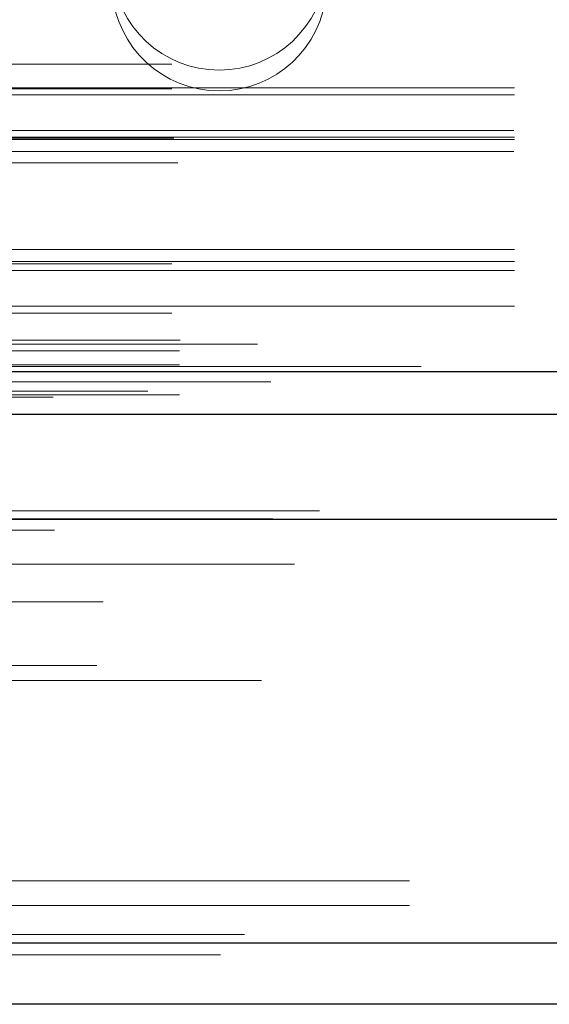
# Model space of a CAD drawing. Header units: inches. Extents: x 0.2 to 10.8, y 0.2 to 8.2.
# Tile 128 of 176: x 4.2803 to 4.3189, y 6.6659 to 6.7378. Entities that reach past the tile are written whole.
import ezdxf

# ---------------------------------------------------------------- set-up
doc = ezdxf.new("R2010")
doc.units = ezdxf.units.IN
doc.header["$MEASUREMENT"] = 0
doc.linetypes.add('HIDDEN', pattern=[0.07500000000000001, 0.05, -0.025])

msp = doc.modelspace()

# ---------------------------------------------------------------- linework, layer by layer
at = {"color": 7, "linetype": 'HIDDEN', "lineweight": 18}
for p, q in [((4.191375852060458, 6.734523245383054), (4.516375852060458, 6.734523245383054)), ((4.191375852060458, 6.734523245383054), (4.516375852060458, 6.734523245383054)), ((4.516375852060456, 6.732801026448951), (4.191375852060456, 6.73280102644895)), ((4.191375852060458, 6.732723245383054), (4.516375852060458, 6.732723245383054)), ((4.516375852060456, 6.732295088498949), (4.191375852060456, 6.732295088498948)), ((4.867725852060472, 6.730473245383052), (3.191925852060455, 6.730473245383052)), ((4.516375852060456, 6.729201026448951), (4.191375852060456, 6.729201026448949)), ((4.516375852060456, 6.729032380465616), (4.191375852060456, 6.729032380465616)), ((4.51631167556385, 6.72968316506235), (4.191440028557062, 6.72968316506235)), ((4.191505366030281, 6.729123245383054), (4.516246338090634, 6.729123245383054)), ((4.51631167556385, 6.728161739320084), (4.191440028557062, 6.728161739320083)), ((4.191807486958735, 6.727323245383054), (4.51594421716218, 6.727323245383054)), ((4.191807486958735, 6.727323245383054), (4.51594421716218, 6.727323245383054)), ((4.516375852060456, 6.720994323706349), (4.191375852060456, 6.720994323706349)), ((4.516375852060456, 6.720123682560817), (4.191375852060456, 6.720123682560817)), ((4.191375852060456, 6.719955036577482), (4.516375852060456, 6.719955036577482)), ((4.516375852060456, 6.719472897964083), (4.191375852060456, 6.719472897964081)), ((4.516375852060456, 6.716860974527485), (4.191375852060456, 6.716860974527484)), ((4.191375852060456, 6.716355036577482), (4.516375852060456, 6.716355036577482)), ((3.191925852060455, 6.714373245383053), (4.867725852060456, 6.714373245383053)), ((3.191925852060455, 6.714373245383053), (4.867725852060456, 6.714373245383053)), ((3.191971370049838, 6.714373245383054), (4.867680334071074, 6.714373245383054)), ((3.191971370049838, 6.714373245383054), (4.867680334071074, 6.714373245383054)), ((3.191971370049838, 6.714373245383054), (4.867680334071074, 6.714373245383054)), ((3.191971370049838, 6.714373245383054), (4.867680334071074, 6.714373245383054)), ((4.497625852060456, 6.714094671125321), (4.210125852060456, 6.71409467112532)), ((3.191925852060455, 6.713612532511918), (4.867725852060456, 6.713612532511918)), ((3.191925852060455, 6.712573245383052), (4.867725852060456, 6.712573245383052)), ((4.889617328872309, 6.710659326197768), (3.170028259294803, 6.710659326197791)), ((3.191925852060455, 6.710402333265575), (4.867725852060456, 6.710402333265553)), ((4.882701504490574, 6.710225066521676), (3.176928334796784, 6.710225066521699)), ((3.177366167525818, 6.70774893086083), (4.88227773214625, 6.707748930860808)), ((4.902129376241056, 6.701916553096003), (3.157514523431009, 6.701916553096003)), ((3.160780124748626, 6.701336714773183), (4.898863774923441, 6.70133671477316)), ((4.898737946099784, 6.701352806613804), (3.160905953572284, 6.701352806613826)), ((3.161358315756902, 6.701065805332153), (4.898285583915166, 6.70106580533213)), ((3.161358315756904, 6.701065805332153), (4.898285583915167, 6.70106580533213)), ((3.174911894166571, 6.701033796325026), (4.884732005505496, 6.701033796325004)), ((3.174911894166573, 6.701033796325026), (4.884732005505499, 6.701033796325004)), ((3.170800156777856, 6.700663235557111), (4.888843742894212, 6.700663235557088)), ((3.170800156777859, 6.700663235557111), (4.888843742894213, 6.700663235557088)), ((3.174448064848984, 6.700705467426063), (4.885195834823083, 6.70070546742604)), ((3.174448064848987, 6.700705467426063), (4.885195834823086, 6.70070546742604)), ((3.182813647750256, 6.700516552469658), (4.876863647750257, 6.700516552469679)), ((3.170300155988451, 6.700157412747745), (4.889343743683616, 6.700157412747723)), ((3.170300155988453, 6.700157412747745), (4.889343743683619, 6.700157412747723)), ((3.157916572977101, 6.699011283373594), (4.901727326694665, 6.699011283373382)), ((3.170300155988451, 6.698913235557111), (4.889343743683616, 6.698913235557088)), ((3.170300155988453, 6.698913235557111), (4.889343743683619, 6.698913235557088)), ((3.155489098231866, 6.698756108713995), (4.904154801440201, 6.698756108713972)), ((3.155489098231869, 6.698756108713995), (4.904154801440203, 6.698756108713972)), ((3.157970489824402, 6.698705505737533), (4.901673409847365, 6.69870550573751)), ((3.170550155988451, 6.698663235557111), (4.889093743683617, 6.698663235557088)), ((3.158530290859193, 6.697473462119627), (4.901113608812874, 6.697473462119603)), ((4.900322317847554, 6.698042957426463), (3.159314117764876, 6.698042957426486)), ((3.163058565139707, 6.697454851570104), (4.89658533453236, 6.697454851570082)), ((3.170300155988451, 6.696663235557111), (4.889343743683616, 6.696663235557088)), ((3.170300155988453, 6.696663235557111), (4.889343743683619, 6.696663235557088)), ((3.170550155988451, 6.69691323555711), (4.889093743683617, 6.696913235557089)), ((3.162113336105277, 6.696033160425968), (4.897522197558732, 6.696033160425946)), ((3.170300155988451, 6.695959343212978), (4.889343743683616, 6.695959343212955)), ((4.886344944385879, 6.695290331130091), (3.173300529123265, 6.695290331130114)), ((3.171040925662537, 6.693456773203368), (4.888620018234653, 6.693456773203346)), ((3.172877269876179, 6.693051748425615), (4.886766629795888, 6.693051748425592)), ((3.172877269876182, 6.693051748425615), (4.886766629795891, 6.693051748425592)), ((3.170300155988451, 6.690456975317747), (4.889343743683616, 6.690456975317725)), ((4.88588481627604, 6.690647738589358), (3.173764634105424, 6.690647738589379)), ((4.897908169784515, 6.689543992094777), (3.16174210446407, 6.6895439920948)), ((3.164449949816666, 6.68901931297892), (4.895193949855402, 6.689019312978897)), ((3.161268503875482, 6.688668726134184), (4.898375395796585, 6.688668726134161)), ((3.170300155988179, 6.688389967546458), (4.889343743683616, 6.688389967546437)), ((3.170851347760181, 6.688385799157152), (4.888792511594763, 6.688385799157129)), ((3.1637127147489, 6.687967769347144), (4.895954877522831, 6.687967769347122)), ((3.172319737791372, 6.687354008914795), (4.887324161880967, 6.687354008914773)), ((3.170300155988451, 6.684769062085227), (4.889343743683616, 6.684769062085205)), ((3.165231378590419, 6.68300915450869), (4.894412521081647, 6.683009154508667)), ((3.170300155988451, 6.683249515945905), (4.889343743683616, 6.683249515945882)), ((3.170300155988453, 6.683249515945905), (4.889343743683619, 6.683249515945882)), ((3.165669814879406, 6.682749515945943), (4.893974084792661, 6.682749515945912)), ((3.208713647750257, 6.674916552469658), (4.850963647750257, 6.674916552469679)), ((3.208713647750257, 6.674916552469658), (4.850963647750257, 6.674916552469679)), ((4.850963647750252, 6.674916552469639), (3.208713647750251, 6.67491655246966)), ((4.850963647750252, 6.674916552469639), (3.208713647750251, 6.67491655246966)), ((3.208713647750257, 6.673116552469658), (4.850963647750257, 6.673116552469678)), ((4.896678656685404, 6.671003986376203), (3.16296524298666, 6.671003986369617)), ((3.16296524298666, 6.671003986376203), (4.896678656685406, 6.671003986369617)), ((3.162965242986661, 6.670378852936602), (4.896678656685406, 6.670378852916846)), ((4.894911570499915, 6.669516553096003), (3.164732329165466, 6.669516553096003))]:
    msp.add_line(p, q, dxfattribs=at)
at = {"color": 7, "linetype": 'Continuous', "lineweight": 25}
for p, q in [((3.191925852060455, 6.712091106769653), (4.867725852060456, 6.712091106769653)), ((3.191925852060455, 6.708973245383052), (4.867725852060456, 6.708973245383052)), ((4.902129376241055, 6.701291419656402), (3.157514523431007, 6.701291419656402)), ((4.896678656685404, 6.670378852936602), (3.16296524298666, 6.670378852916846)), ((4.894911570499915, 6.665916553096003), (3.164732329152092, 6.665916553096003))]:
    msp.add_line(p, q, dxfattribs=at)
at = {"color": 7, "linetype": 'HIDDEN', "lineweight": 18, "flags": 128}
for points in [[(4.909548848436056, 6.71246392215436), (4.043744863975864, 6.712464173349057), (3.150110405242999, 6.712463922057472)], [(4.898590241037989, 6.711329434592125), (4.043744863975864, 6.711329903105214), (3.161081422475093, 6.711329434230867)], [(4.882716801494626, 6.710225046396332), (4.043744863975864, 6.710224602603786), (3.176943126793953, 6.71022504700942)], [(3.158146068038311, 6.708511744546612), (3.958643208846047, 6.708513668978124), (4.901493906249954, 6.708511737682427)], [(3.158147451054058, 6.708511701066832), (4.066379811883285, 6.7085118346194), (4.901492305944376, 6.70851170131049)], [(3.165671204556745, 6.706387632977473), (4.015903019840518, 6.706387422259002), (4.893975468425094, 6.706387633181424)], [(3.170931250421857, 6.706376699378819), (4.015903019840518, 6.706376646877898), (4.88871053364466, 6.706376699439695)]]:
    msp.add_lwpolyline(points, dxfattribs=at)
at = {"color": 7, "linetype": 'HIDDEN', "lineweight": 18}
for centre, end in [((4.294825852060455, 6.741921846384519), 355.9127819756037), ((4.294825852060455, 6.740400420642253), 355.9127819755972)]:
    msp.add_arc(centre, 0.007832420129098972, 184.0872180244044, end, dxfattribs=at)

doc.saveas('drawing.dxf')
